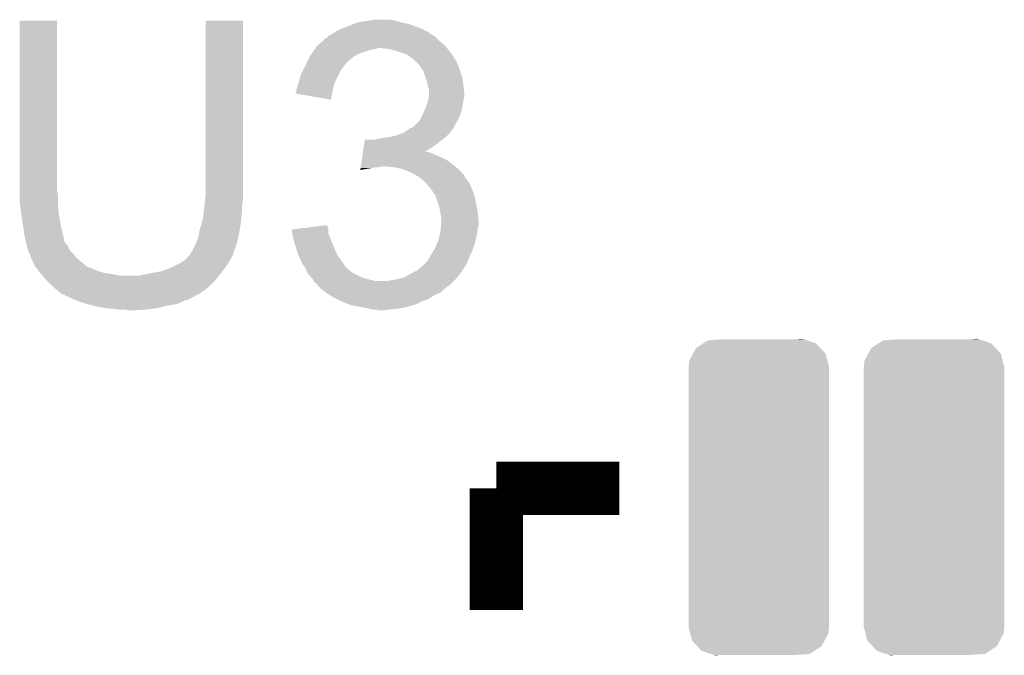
# Model space of a CAD drawing. Extents: x -1.3 to 24.2, y -3.9 to 53.4.
# Tile 37 of 57: x 7.6 to 10.4, y 26.1 to 27.9. Entities that reach past the tile are written whole.
import ezdxf

# ---------------------------------------------------------------- set-up
doc = ezdxf.new("R2010")
doc.units = 0
doc.layers.get('0').update_dxf_attribs({"linetype": 'CONTINUOUS'})
doc.layers.add('TWO-WIRE_ETH_3_CLICK_V103_GTO', color=11, linetype='CONTINUOUS')
doc.layers.add('TWO-WIRE_ETH_3_CLICK_V103_GTS', color=8, linetype='CONTINUOUS')

# ---------------------------------------------------------------- blocks, each defined once
blk = doc.blocks.new('CUSTOM_122')
for points in [[(-0.145278, 0.447882), (-0.105068, 0.45085), (0.137144, 0.447882), (0.128112, 0.45085)], [(0.105068, 0.45085), (0.124806, 0.451936), (0.128112, 0.45085), (0.124806, 0.451936)], [(-0.187776, 0.4099), (-0.179118, 0.425956), (0.190656, 0.4099), (0.17564, 0.425956)], [(-0.179118, 0.425956), (-0.15845, 0.439348), (0.17564, 0.425956), (0.163112, 0.439348)], [(-0.15845, 0.439348), (-0.145278, 0.447882), (0.163112, 0.439348), (0.137144, 0.447882)], [(-0.198254, 0.390464), (-0.187776, 0.4099), (0.195634, 0.390464), (0.190656, 0.4099)], [(-0.20066, 0.37084), (-0.198254, 0.390464), (0.20066, 0.37084), (0.195634, 0.390464)], [(-0.20066, 0.36957), (-0.20066, 0.37084), (0.20066, 0.36957), (0.20066, 0.37084)], [(-0.20066, -0.36957), (-0.20066, 0.36957), (0.20066, -0.36957), (0.20066, 0.36957)], [(-0.20066, -0.37084), (-0.20066, -0.36957), (0.20066, -0.37084), (0.20066, -0.36957)], [(-0.195634, -0.39046), (-0.20066, -0.37084), (0.198256, -0.39046), (0.20066, -0.37084)], [(-0.190658, -0.4099), (-0.195634, -0.39046), (0.187772, -0.4099), (0.198256, -0.39046)], [(-0.175644, -0.425952), (-0.190658, -0.4099), (0.179118, -0.425952), (0.187772, -0.4099)], [(-0.163116, -0.439348), (-0.175644, -0.425952), (0.158446, -0.439348), (0.179118, -0.425952)], [(-0.137156, -0.44788), (-0.163116, -0.439348), (0.14528, -0.44788), (0.158446, -0.439348)], [(-0.12812, -0.45085), (-0.137156, -0.44788), (0.105068, -0.45085), (0.14528, -0.44788)], [(-0.12481, -0.451938), (-0.12812, -0.45085), (-0.12481, -0.451938), (-0.105068, -0.45085)]]:
    blk.add_solid(points)

msp = doc.modelspace()

# ---------------------------------------------------------------- linework, layer by layer
at = {"layer": 'TWO-WIRE_ETH_3_CLICK_V103_GTO', "const_width": 0.1524}
for points in [[(8.93064, 26.23058), (8.93064, 26.57856)], [(8.93064, 26.57856), (9.28116, 26.57856)]]:
    msp.add_lwpolyline(points, dxfattribs=at)
at = {"layer": 'TWO-WIRE_ETH_3_CLICK_V103_GTO'}
for points in [[(7.5692, 27.426918), (7.56922, 27.914578), (7.675882, 27.426918), (7.67588, 27.914578)], [(7.56922, 27.914578), (7.569222, 27.9146), (7.67588, 27.914578), (7.569222, 27.9146)], [(8.10006, 27.4447), (8.10008, 27.914578), (8.20674, 27.4447), (8.20674, 27.914578)], [(8.10008, 27.914578), (8.100082, 27.9146), (8.20674, 27.914578), (8.100082, 27.9146)], [(8.4836, 27.8892), (8.521696, 27.904438), (8.722364, 27.8892), (8.681722, 27.904438)], [(8.521696, 27.904438), (8.534402, 27.90952), (8.681722, 27.904438), (8.658858, 27.90952)], [(8.534402, 27.90952), (8.56742, 27.9146), (8.658858, 27.90952), (8.641082, 27.9146)], [(8.56742, 27.9146), (8.582662, 27.91714), (8.641082, 27.9146), (8.625838, 27.91714)], [(8.442964, 27.863802), (8.448042, 27.866346), (8.760458, 27.863802), (8.757914, 27.866346)], [(8.448042, 27.866346), (8.449312, 27.868878), (8.757914, 27.866346), (8.755382, 27.868878)], [(8.449312, 27.868878), (8.450588, 27.87142), (8.755382, 27.868878), (8.751146, 27.87142)], [(8.450588, 27.87142), (8.458204, 27.873962), (8.751146, 27.87142), (8.74691, 27.873962)], [(8.458204, 27.873962), (8.462008, 27.876498), (8.74691, 27.873962), (8.742682, 27.876498)], [(8.462008, 27.876498), (8.473438, 27.884118), (8.742682, 27.876498), (8.732522, 27.884118)], [(8.473438, 27.884118), (8.473442, 27.88412), (8.732522, 27.884118), (8.732518, 27.88412)], [(8.473442, 27.88412), (8.478512, 27.886656), (8.732518, 27.88412), (8.724916, 27.886656)], [(8.478512, 27.886656), (8.483556, 27.889178), (8.724916, 27.886656), (8.7249, 27.889178)], [(8.483556, 27.889178), (8.4836, 27.8892), (8.7249, 27.889178), (8.722364, 27.8892)], [(8.414006, 27.83586), (8.417562, 27.84094), (8.789672, 27.83586), (8.785438, 27.84094)], [(8.417562, 27.84094), (8.420416, 27.843478), (8.785438, 27.84094), (8.783322, 27.843478)], [(8.420416, 27.843478), (8.4347, 27.85618), (8.783322, 27.843478), (8.76808, 27.85618)], [(8.4347, 27.85618), (8.44042, 27.861266), (8.76808, 27.85618), (8.762994, 27.861266)], [(8.44042, 27.861266), (8.440442, 27.8638), (8.762994, 27.861266), (8.76046, 27.8638)], [(8.440442, 27.8638), (8.442964, 27.863802), (8.76046, 27.8638), (8.760458, 27.863802)], [(8.390892, 27.797762), (8.39724, 27.81046), (8.506462, 27.797762), (8.521702, 27.81046)], [(8.39724, 27.81046), (8.399782, 27.81554), (8.521702, 27.81046), (8.53059, 27.81554)], [(8.399782, 27.81554), (8.403338, 27.82062), (8.53059, 27.81554), (8.539478, 27.82062)], [(8.403338, 27.82062), (8.410448, 27.830778), (8.539478, 27.82062), (8.56996, 27.830778)], [(8.410448, 27.830778), (8.412228, 27.83332), (8.56996, 27.830778), (8.58266, 27.83332)], [(8.412228, 27.83332), (8.414006, 27.83586), (8.58266, 27.83332), (8.592818, 27.83586)], [(8.623298, 27.83332), (8.602978, 27.83586), (8.791788, 27.83332), (8.789672, 27.83586)], [(8.643614, 27.82824), (8.623298, 27.83332), (8.79602, 27.82824), (8.791788, 27.83332)], [(8.64362, 27.828238), (8.643614, 27.82824), (8.796022, 27.828238), (8.79602, 27.82824)], [(8.674098, 27.81808), (8.64362, 27.828238), (8.803276, 27.81808), (8.796022, 27.828238)], [(8.68426, 27.81046), (8.674098, 27.81808), (8.808718, 27.81046), (8.803276, 27.81808)], [(8.684266, 27.810456), (8.68426, 27.81046), (8.80872, 27.810456), (8.808718, 27.81046)], [(8.68808, 27.807914), (8.684266, 27.810456), (8.808726, 27.807914), (8.80872, 27.810456)], [(8.378188, 27.772358), (8.38835, 27.792678), (8.48614, 27.772358), (8.50138, 27.792678)], [(8.38835, 27.792678), (8.390892, 27.797762), (8.50138, 27.792678), (8.506462, 27.797762)], [(8.69188, 27.80538), (8.68808, 27.807914), (8.81126, 27.80538), (8.808726, 27.807914)], [(8.694424, 27.802836), (8.69188, 27.80538), (8.813802, 27.802836), (8.81126, 27.80538)], [(8.70458, 27.79268), (8.694424, 27.802836), (8.81888, 27.79268), (8.813802, 27.802836)], [(8.712198, 27.785062), (8.70458, 27.79268), (8.821928, 27.785062), (8.81888, 27.79268)], [(8.715586, 27.779982), (8.712198, 27.785062), (8.82396, 27.779982), (8.821928, 27.785062)], [(8.36676, 27.741878), (8.37438, 27.76474), (8.470898, 27.741878), (8.48233, 27.76474)], [(8.37438, 27.76474), (8.378188, 27.772358), (8.48233, 27.76474), (8.48614, 27.772358)], [(8.722358, 27.769824), (8.715586, 27.779982), (8.827346, 27.769824), (8.82396, 27.779982)], [(8.724054, 27.76474), (8.722358, 27.769824), (8.82904, 27.76474), (8.827346, 27.769824)], [(8.72998, 27.746958), (8.724054, 27.76474), (8.83412, 27.746958), (8.82904, 27.76474)], [(8.359142, 27.716482), (8.364218, 27.73172), (8.46328, 27.716482), (8.467088, 27.73172)], [(8.364218, 27.73172), (8.365488, 27.736798), (8.467088, 27.73172), (8.468358, 27.736798)], [(8.365488, 27.736798), (8.36676, 27.741878), (8.468358, 27.736798), (8.470898, 27.741878)], [(8.732518, 27.73934), (8.72998, 27.746958), (8.835074, 27.73934), (8.83412, 27.746958)], [(8.73506, 27.726642), (8.732518, 27.73934), (8.83666, 27.726642), (8.835074, 27.73934)], [(8.737598, 27.719022), (8.73506, 27.726642), (8.837612, 27.719022), (8.83666, 27.726642)], [(8.3566, 27.706338), (8.356606, 27.708866), (8.461426, 27.706338), (8.461888, 27.708866)], [(8.458178, 27.688544), (8.3566, 27.706338), (8.458178, 27.688544), (8.461426, 27.706338)], [(8.356606, 27.708866), (8.35914, 27.711406), (8.461888, 27.708866), (8.462352, 27.711406)], [(8.35914, 27.71648), (8.359142, 27.716482), (8.46328, 27.71648), (8.46328, 27.716482)], [(8.35914, 27.711406), (8.35914, 27.71648), (8.462352, 27.711406), (8.46328, 27.71648)], [(8.736074, 27.68854), (8.737598, 27.696158), (8.83666, 27.68854), (8.839198, 27.696158)], [(8.7376, 27.706318), (8.737598, 27.719022), (8.8392, 27.706318), (8.837612, 27.719022)], [(8.737598, 27.696158), (8.7376, 27.696162), (8.839198, 27.696158), (8.839198, 27.696162)], [(8.7376, 27.696162), (8.7376, 27.706318), (8.839198, 27.696162), (8.8392, 27.706318)], [(8.72744, 27.66314), (8.73506, 27.683462), (8.832424, 27.66314), (8.835812, 27.683462)], [(8.73506, 27.683462), (8.736074, 27.68854), (8.835812, 27.683462), (8.83666, 27.68854)], [(8.712202, 27.630124), (8.71855, 27.64282), (8.82015, 27.630124), (8.8265, 27.64282)], [(8.71855, 27.64282), (8.71982, 27.64536), (8.8265, 27.64282), (8.827346, 27.64536)], [(8.71982, 27.64536), (8.725262, 27.658058), (8.827346, 27.64536), (8.831578, 27.658058)], [(8.725262, 27.658058), (8.72744, 27.66314), (8.831578, 27.658058), (8.832424, 27.66314)], [(8.6906, 27.609794), (8.694422, 27.612342), (8.80872, 27.609794), (8.810174, 27.612342)], [(8.694422, 27.612342), (8.70966, 27.627582), (8.810174, 27.612342), (8.81888, 27.627582)], [(8.70966, 27.627582), (8.712202, 27.630124), (8.81888, 27.627582), (8.82015, 27.630124)], [(8.62584, 27.58186), (8.635988, 27.584398), (8.785224, 27.58186), (8.788398, 27.584398)], [(8.635988, 27.584398), (8.646162, 27.586942), (8.788398, 27.584398), (8.790942, 27.586942)], [(8.646162, 27.586942), (8.66647, 27.594558), (8.790942, 27.586942), (8.798558, 27.594558)], [(8.66647, 27.594558), (8.666482, 27.594562), (8.798558, 27.594558), (8.79856, 27.594562)], [(8.666482, 27.594562), (8.67715, 27.60218), (8.79856, 27.594562), (8.80364, 27.60218)], [(8.67715, 27.60218), (8.684254, 27.607254), (8.80364, 27.60218), (8.808714, 27.607254)], [(8.684254, 27.607254), (8.684264, 27.60726), (8.808714, 27.607254), (8.808714, 27.60726)], [(8.684264, 27.60726), (8.686806, 27.607264), (8.808714, 27.60726), (8.808714, 27.607264)], [(8.686806, 27.607264), (8.6906, 27.609794), (8.808714, 27.607264), (8.80872, 27.609794)], [(8.551372, 27.551378), (8.553242, 27.56408), (8.74522, 27.551378), (8.763, 27.56408)], [(8.553242, 27.56408), (8.55474, 27.57424), (8.763, 27.56408), (8.7757, 27.57424)], [(8.580122, 27.57424), (8.59282, 27.57678), (8.7757, 27.57424), (8.778874, 27.57678)], [(8.59282, 27.57678), (8.60806, 27.57932), (8.778874, 27.57678), (8.78205, 27.57932)], [(8.60806, 27.57932), (8.62584, 27.58186), (8.78205, 27.57932), (8.785224, 27.58186)], [(8.546508, 27.518358), (8.548754, 27.5336), (8.785862, 27.518358), (8.7503, 27.5336)], [(8.548754, 27.5336), (8.549502, 27.538678), (8.7503, 27.5336), (8.737604, 27.538678)], [(8.549502, 27.53868), (8.549874, 27.541214), (8.732526, 27.53868), (8.729986, 27.541214)], [(8.549502, 27.538678), (8.549502, 27.53868), (8.737604, 27.538678), (8.732526, 27.53868)], [(8.549874, 27.541214), (8.549876, 27.54122), (8.729986, 27.541214), (8.727524, 27.54122)], [(8.549876, 27.54122), (8.551372, 27.551378), (8.727524, 27.54122), (8.74522, 27.551378)], [(8.543516, 27.49804), (8.544638, 27.50566), (8.812532, 27.49804), (8.80364, 27.50566)], [(8.544638, 27.50566), (8.546508, 27.518358), (8.80364, 27.50566), (8.785862, 27.518358)], [(8.542024, 27.487908), (8.542768, 27.49296), (8.542024, 27.487908), (8.5725, 27.49296)], [(8.542768, 27.49296), (8.543142, 27.4955), (8.5725, 27.49296), (8.585198, 27.4955)], [(8.543142, 27.4955), (8.543516, 27.498038), (8.595356, 27.4955), (8.602978, 27.498038)], [(8.543516, 27.498038), (8.543516, 27.49804), (8.602978, 27.498038), (8.613142, 27.49804)], [(8.638538, 27.4955), (8.613142, 27.49804), (8.815496, 27.4955), (8.812532, 27.49804)], [(8.66139, 27.490422), (8.638538, 27.4955), (8.82142, 27.490422), (8.815496, 27.4955)], [(8.661398, 27.49042), (8.66139, 27.490422), (8.821422, 27.49042), (8.82142, 27.490422)], [(8.68172, 27.4828), (8.661398, 27.49042), (8.82904, 27.4828), (8.821422, 27.49042)], [(8.69696, 27.47518), (8.68172, 27.4828), (8.836656, 27.47518), (8.82904, 27.4828)], [(8.701204, 27.472634), (8.69696, 27.47518), (8.8392, 27.472634), (8.836656, 27.47518)], [(8.705438, 27.470094), (8.701204, 27.472634), (8.839204, 27.470094), (8.8392, 27.472634)], [(8.10006, 27.416758), (8.10006, 27.4447), (8.20674, 27.416758), (8.20674, 27.4447)], [(8.709658, 27.467562), (8.705438, 27.470094), (8.840892, 27.467562), (8.839204, 27.470094)], [(8.716434, 27.46248), (8.709658, 27.467562), (8.84428, 27.46248), (8.840892, 27.467562)], [(8.719818, 27.45994), (8.716434, 27.46248), (8.846186, 27.45994), (8.84428, 27.46248)], [(8.727442, 27.45232), (8.719818, 27.45994), (8.8519, 27.45232), (8.846186, 27.45994)], [(8.727444, 27.452318), (8.727442, 27.45232), (8.8519, 27.452318), (8.8519, 27.45232)], [(8.740504, 27.43708), (8.727444, 27.452318), (8.85952, 27.43708), (8.8519, 27.452318)], [(7.5692, 27.419296), (7.5692, 27.426918), (7.67842, 27.419296), (7.675882, 27.426918)], [(7.5692, 27.39898), (7.5692, 27.419296), (7.67842, 27.39898), (7.67842, 27.419296)], [(8.098534, 27.401518), (8.10006, 27.416758), (8.20674, 27.401518), (8.20674, 27.416758)], [(8.74268, 27.43454), (8.740504, 27.43708), (8.860474, 27.43454), (8.85952, 27.43708)], [(8.755378, 27.416762), (8.74268, 27.43454), (8.86714, 27.416762), (8.860474, 27.43454)], [(8.75538, 27.416758), (8.755378, 27.416762), (8.86714, 27.416758), (8.86714, 27.416762)], [(8.763, 27.39644), (8.75538, 27.416758), (8.871656, 27.39644), (8.86714, 27.416758)], [(7.570788, 27.38628), (7.5692, 27.39898), (7.67842, 27.38628), (7.67842, 27.39898)], [(8.095544, 27.37358), (8.097236, 27.388818), (8.2042, 27.37358), (8.2042, 27.388818)], [(8.097236, 27.388818), (8.09752, 27.39136), (8.2042, 27.388818), (8.204708, 27.39136)], [(8.09752, 27.39136), (8.098534, 27.401518), (8.204708, 27.39136), (8.20674, 27.401518)], [(8.763726, 27.3939), (8.763, 27.39644), (8.87222, 27.3939), (8.871656, 27.39644)], [(8.76808, 27.378662), (8.763726, 27.3939), (8.875268, 27.378662), (8.87222, 27.3939)], [(7.573964, 27.36088), (7.570788, 27.38628), (7.68096, 27.36088), (7.67842, 27.38628)], [(7.57428, 27.35834), (7.573964, 27.36088), (7.681422, 27.35834), (7.68096, 27.36088)], [(8.09244, 27.348182), (8.09498, 27.3685), (8.202082, 27.348182), (8.203776, 27.3685)], [(8.09498, 27.3685), (8.095544, 27.37358), (8.203776, 27.3685), (8.2042, 27.37358)], [(8.769774, 27.3685), (8.76808, 27.378662), (8.8773, 27.3685), (8.875268, 27.378662)], [(8.77062, 27.36342), (8.769774, 27.3685), (8.877762, 27.36342), (8.8773, 27.3685)], [(8.77316, 27.350722), (8.77062, 27.36342), (8.878918, 27.350722), (8.877762, 27.36342)], [(7.57791, 27.33294), (7.57428, 27.35834), (7.68604, 27.33294), (7.681422, 27.35834)], [(7.57936, 27.32278), (7.57791, 27.33294), (7.688298, 27.32278), (7.68604, 27.33294)], [(8.08228, 27.312622), (8.090988, 27.3431), (8.19697, 27.312622), (8.20166, 27.3431)], [(8.090988, 27.3431), (8.09244, 27.348182), (8.20166, 27.3431), (8.202082, 27.348182)], [(8.772396, 27.330398), (8.77316, 27.338018), (8.879838, 27.330398), (8.879838, 27.338018)], [(8.77316, 27.340562), (8.77316, 27.350722), (8.87984, 27.340562), (8.878918, 27.350722)], [(8.77316, 27.338018), (8.77316, 27.340562), (8.879838, 27.338018), (8.87984, 27.340562)], [(7.581478, 27.31008), (7.57936, 27.32278), (7.69112, 27.31008), (7.688298, 27.32278)], [(7.5819, 27.30754), (7.581478, 27.31008), (7.691756, 27.30754), (7.69112, 27.31008)], [(7.583424, 27.29992), (7.5819, 27.30754), (7.69366, 27.29992), (7.691756, 27.30754)], [(8.07974, 27.297382), (8.081856, 27.31008), (8.193648, 27.297382), (8.19658, 27.31008)], [(8.081856, 27.31008), (8.08228, 27.312622), (8.19658, 27.31008), (8.19697, 27.312622)], [(8.34646, 27.3177), (8.366782, 27.320236), (8.450582, 27.3177), (8.45058, 27.320236)], [(8.347722, 27.307538), (8.34646, 27.3177), (8.450582, 27.307538), (8.450582, 27.3177)], [(8.348666, 27.299922), (8.347722, 27.307538), (8.45312, 27.299922), (8.450582, 27.307538)], [(8.366782, 27.320236), (8.40749, 27.325316), (8.45058, 27.320236), (8.448042, 27.325316)], [(8.40749, 27.325316), (8.44804, 27.330376), (8.448042, 27.325316), (8.44804, 27.330376)], [(8.766104, 27.2923), (8.76836, 27.30246), (8.87222, 27.2923), (8.87476, 27.30246)], [(8.76836, 27.30246), (8.77062, 27.312622), (8.87476, 27.30246), (8.876792, 27.312622)], [(8.77062, 27.312622), (8.770872, 27.315158), (8.876792, 27.312622), (8.8773, 27.315158)], [(8.770872, 27.315158), (8.771634, 27.322776), (8.8773, 27.315158), (8.8773, 27.322776)], [(8.771634, 27.322776), (8.772396, 27.330398), (8.8773, 27.322776), (8.879838, 27.330398)], [(7.585964, 27.28722), (7.583424, 27.29992), (7.696202, 27.28722), (7.69366, 27.29992)], [(7.58698, 27.28214), (7.585964, 27.28722), (7.697898, 27.28214), (7.696202, 27.28722)], [(7.587616, 27.279598), (7.58698, 27.28214), (7.698744, 27.279598), (7.697898, 27.28214)], [(7.589524, 27.271976), (7.587616, 27.279598), (7.70636, 27.271976), (7.698744, 27.279598)], [(8.06958, 27.27198), (8.071612, 27.277062), (8.187266, 27.27198), (8.18896, 27.277062)], [(8.071612, 27.277062), (8.07974, 27.297382), (8.18896, 27.277062), (8.193648, 27.297382)], [(8.34898, 27.297382), (8.348666, 27.299922), (8.45421, 27.297382), (8.45312, 27.299922)], [(8.353336, 27.28214), (8.34898, 27.297382), (8.46074, 27.28214), (8.45421, 27.297382)], [(8.35406, 27.2796), (8.353336, 27.28214), (8.461694, 27.2796), (8.46074, 27.28214)], [(8.359532, 27.26182), (8.35406, 27.2796), (8.46836, 27.26182), (8.461694, 27.2796)], [(8.75792, 27.26944), (8.761728, 27.2796), (8.865984, 27.26944), (8.869678, 27.2796)], [(8.761728, 27.2796), (8.76554, 27.289762), (8.869678, 27.2796), (8.871712, 27.289762)], [(8.76554, 27.289762), (8.766104, 27.2923), (8.871712, 27.289762), (8.87222, 27.2923)], [(7.592062, 27.26182), (7.589524, 27.271976), (7.710428, 27.26182), (7.70636, 27.271976)], [(7.59291, 27.25928), (7.592062, 27.26182), (7.711444, 27.25928), (7.710428, 27.26182)], [(7.5946, 27.254202), (7.59291, 27.25928), (7.716522, 27.254202), (7.711444, 27.25928)], [(7.597142, 27.249118), (7.5946, 27.254202), (7.721602, 27.249118), (7.716522, 27.254202)], [(7.599678, 27.244044), (7.597142, 27.249118), (7.725662, 27.244044), (7.721602, 27.249118)], [(8.054342, 27.244044), (8.056878, 27.249116), (8.178794, 27.244044), (8.1788, 27.249116)], [(8.056878, 27.249116), (8.056882, 27.249122), (8.1788, 27.249116), (8.178802, 27.249122)], [(8.056882, 27.249122), (8.06196, 27.256742), (8.178802, 27.249122), (8.181848, 27.256742)], [(8.06196, 27.256742), (8.064498, 27.26182), (8.181848, 27.256742), (8.18388, 27.26182)], [(8.064498, 27.26182), (8.06958, 27.27198), (8.18388, 27.26182), (8.187266, 27.27198)], [(8.364218, 27.246582), (8.359532, 27.26182), (8.475982, 27.246582), (8.46836, 27.26182)], [(8.36653, 27.2415), (8.364218, 27.246582), (8.478522, 27.2415), (8.475982, 27.246582)], [(8.738614, 27.236418), (8.74776, 27.25166), (8.8519, 27.236418), (8.85952, 27.25166)], [(8.74776, 27.25166), (8.75792, 27.26944), (8.85952, 27.25166), (8.865984, 27.26944)], [(7.59968, 27.241504), (7.599678, 27.244044), (7.727694, 27.241504), (7.725662, 27.244044)], [(7.601992, 27.236418), (7.59968, 27.241504), (7.731762, 27.236418), (7.727694, 27.241504)], [(7.61238, 27.213562), (7.601992, 27.236418), (7.759196, 27.213562), (7.731762, 27.236418)], [(8.001, 27.20848), (8.026398, 27.22118), (8.15594, 27.20848), (8.164408, 27.22118)], [(8.026398, 27.22118), (8.03063, 27.22372), (8.164408, 27.22118), (8.166102, 27.22372)], [(8.03063, 27.22372), (8.039102, 27.228802), (8.166102, 27.22372), (8.169148, 27.228802)], [(8.039102, 27.228802), (8.04672, 27.236422), (8.169148, 27.228802), (8.17372, 27.236422)], [(8.04672, 27.236422), (8.051794, 27.241496), (8.17372, 27.236422), (8.176258, 27.241496)], [(8.051794, 27.241496), (8.054332, 27.244034), (8.176258, 27.241496), (8.178794, 27.244034)], [(8.054332, 27.244034), (8.054342, 27.244044), (8.178794, 27.244034), (8.178794, 27.244044)], [(8.37692, 27.218642), (8.36653, 27.2415), (8.494856, 27.218642), (8.478522, 27.2415)], [(8.384538, 27.208482), (8.37692, 27.218642), (8.502114, 27.208482), (8.494856, 27.218642)], [(8.70458, 27.20086), (8.7249, 27.218638), (8.833272, 27.20086), (8.845124, 27.218638)], [(8.7249, 27.218638), (8.727436, 27.221176), (8.845124, 27.218638), (8.846818, 27.221176)], [(8.727436, 27.221176), (8.732522, 27.226262), (8.846818, 27.221176), (8.848512, 27.226262)], [(8.732522, 27.226262), (8.738614, 27.236418), (8.848512, 27.226262), (8.8519, 27.236418)], [(7.614358, 27.21102), (7.61238, 27.213562), (7.762246, 27.21102), (7.759196, 27.213562)], [(7.61436, 27.211018), (7.614358, 27.21102), (7.764784, 27.211018), (7.762246, 27.21102)], [(7.616332, 27.20848), (7.61436, 27.211018), (7.76986, 27.20848), (7.764784, 27.211018)], [(7.624236, 27.198318), (7.616332, 27.20848), (7.79526, 27.198318), (7.76986, 27.20848)], [(7.628184, 27.19324), (7.624236, 27.198318), (7.813042, 27.19324), (7.79526, 27.198318)], [(7.63016, 27.1907), (7.628184, 27.19324), (7.833358, 27.1907), (7.813042, 27.19324)], [(7.63016, 27.190698), (7.63016, 27.1907), (7.833368, 27.190698), (7.833358, 27.1907)], [(7.634514, 27.18562), (7.63016, 27.190698), (7.856222, 27.18562), (7.833368, 27.190698)], [(7.91972, 27.18816), (7.94512, 27.19324), (8.1407, 27.18816), (8.14451, 27.19324)], [(7.94512, 27.19324), (7.97306, 27.198322), (8.14451, 27.19324), (8.14832, 27.198322)], [(7.97306, 27.198322), (8.001, 27.20848), (8.14832, 27.198322), (8.15594, 27.20848)], [(8.385556, 27.20594), (8.384538, 27.208482), (8.50393, 27.20594), (8.502114, 27.208482)], [(8.385558, 27.205934), (8.385556, 27.20594), (8.506466, 27.205934), (8.50393, 27.20594)], [(8.387588, 27.20086), (8.385558, 27.205934), (8.511542, 27.20086), (8.506466, 27.205934)], [(8.38962, 27.19578), (8.387588, 27.20086), (8.518316, 27.19578), (8.511542, 27.20086)], [(8.391526, 27.19324), (8.38962, 27.19578), (8.521702, 27.19324), (8.518316, 27.19578)], [(8.39724, 27.185622), (8.391526, 27.19324), (8.536936, 27.185622), (8.521702, 27.19324)], [(8.666482, 27.18054), (8.68426, 27.1907), (8.818032, 27.18054), (8.8265, 27.1907)], [(8.68426, 27.1907), (8.70458, 27.20086), (8.8265, 27.1907), (8.833272, 27.20086)], [(7.6454, 27.17292), (7.634514, 27.18562), (8.127638, 27.17292), (8.138522, 27.18562)], [(7.64794, 27.17038), (7.6454, 27.17292), (8.125462, 27.17038), (8.127638, 27.17292)], [(7.663182, 27.155138), (7.64794, 27.17038), (8.110218, 27.155138), (8.125462, 27.17038)], [(7.909562, 27.18562), (7.91972, 27.18816), (8.138522, 27.18562), (8.1407, 27.18816)], [(8.402322, 27.180538), (8.39724, 27.185622), (8.547102, 27.180538), (8.536936, 27.185622)], [(8.404858, 27.178), (8.402322, 27.180538), (8.555988, 27.178), (8.547102, 27.180538)], [(8.40613, 27.17546), (8.404858, 27.178), (8.56488, 27.17546), (8.555988, 27.178)], [(8.408672, 27.17038), (8.40613, 27.17546), (8.585202, 27.17038), (8.56488, 27.17546)], [(8.409938, 27.167846), (8.408672, 27.17038), (8.806184, 27.167846), (8.808718, 27.17038)], [(8.417556, 27.16276), (8.409938, 27.167846), (8.801098, 27.16276), (8.806184, 27.167846)], [(8.420098, 27.157684), (8.417556, 27.16276), (8.796022, 27.157684), (8.801098, 27.16276)], [(8.618222, 27.17038), (8.63092, 27.17292), (8.808718, 27.17038), (8.811258, 27.17292)], [(8.63092, 27.17292), (8.64616, 27.17546), (8.811258, 27.17292), (8.813798, 27.17546)], [(8.64616, 27.17546), (8.646168, 27.175462), (8.813798, 27.17546), (8.813802, 27.175462)], [(8.646168, 27.175462), (8.666482, 27.18054), (8.813802, 27.175462), (8.818032, 27.18054)], [(7.669276, 27.15006), (7.663182, 27.155138), (8.10514, 27.15006), (8.110218, 27.155138)], [(7.67842, 27.14244), (7.669276, 27.15006), (8.094252, 27.14244), (8.10514, 27.15006)], [(7.691116, 27.132284), (7.67842, 27.14244), (8.07974, 27.132284), (8.094252, 27.14244)], [(8.420104, 27.157678), (8.420098, 27.157684), (8.796016, 27.157678), (8.796022, 27.157684)], [(8.422644, 27.155138), (8.420104, 27.157678), (8.79094, 27.155138), (8.796016, 27.157678)], [(8.42772, 27.15006), (8.422644, 27.155138), (8.78586, 27.15006), (8.79094, 27.155138)], [(8.434074, 27.144978), (8.42772, 27.15006), (8.778238, 27.144978), (8.78586, 27.15006)], [(8.44042, 27.1399), (8.434074, 27.144978), (8.773156, 27.1399), (8.778238, 27.144978)], [(8.44423, 27.13736), (8.44042, 27.1399), (8.770616, 27.13736), (8.773156, 27.1399)], [(8.451848, 27.13228), (8.44423, 27.13736), (8.757918, 27.13228), (8.770616, 27.13736)], [(7.696194, 27.13228), (7.691116, 27.132284), (8.079736, 27.13228), (8.07974, 27.132284)], [(7.696202, 27.132274), (7.696194, 27.13228), (8.077194, 27.132274), (8.079736, 27.13228)], [(7.698738, 27.12974), (7.696202, 27.132274), (8.074654, 27.12974), (8.077194, 27.132274)], [(7.698742, 27.129736), (7.698738, 27.12974), (8.072114, 27.129736), (8.074654, 27.12974)], [(7.701274, 27.127206), (7.698742, 27.129736), (8.068318, 27.127206), (8.072114, 27.129736)], [(7.703816, 27.1272), (7.701274, 27.127206), (8.068308, 27.1272), (8.068318, 27.127206)], [(7.709406, 27.12466), (7.703816, 27.1272), (8.064498, 27.12466), (8.068308, 27.1272)], [(7.726176, 27.117038), (7.709406, 27.12466), (8.049258, 27.117038), (8.064498, 27.12466)], [(7.73176, 27.1145), (7.726176, 27.117038), (8.039098, 27.1145), (8.049258, 27.117038)], [(7.747002, 27.10942), (7.73176, 27.1145), (8.02894, 27.10942), (8.039098, 27.1145)], [(7.762242, 27.10434), (7.747002, 27.10942), (8.016238, 27.10434), (8.02894, 27.10942)], [(8.45566, 27.129738), (8.451848, 27.13228), (8.75368, 27.129738), (8.757918, 27.13228)], [(8.468362, 27.12212), (8.45566, 27.129738), (8.740986, 27.12212), (8.75368, 27.129738)], [(8.478522, 27.11704), (8.468362, 27.12212), (8.73252, 27.11704), (8.740986, 27.12212)], [(8.4836, 27.1145), (8.478522, 27.11704), (8.7249, 27.1145), (8.73252, 27.11704)], [(8.489698, 27.11196), (8.4836, 27.1145), (8.71728, 27.11196), (8.7249, 27.1145)], [(8.507992, 27.104338), (8.489698, 27.11196), (8.702038, 27.104338), (8.71728, 27.11196)], [(7.784254, 27.09926), (7.762242, 27.10434), (7.985758, 27.09926), (8.016238, 27.10434)], [(7.79526, 27.09672), (7.784254, 27.09926), (7.976868, 27.09672), (7.985758, 27.09926)], [(7.80923, 27.09418), (7.79526, 27.09672), (7.967978, 27.09418), (7.976868, 27.09672)], [(7.823198, 27.09164), (7.80923, 27.09418), (7.950198, 27.09164), (7.967978, 27.09418)], [(7.848598, 27.0891), (7.835898, 27.09164), (7.93242, 27.0891), (7.950198, 27.09164)], [(7.879078, 27.086562), (7.871456, 27.0891), (7.889274, 27.086562), (7.93242, 27.0891)], [(7.889242, 27.08656), (7.879078, 27.086562), (7.889242, 27.08656), (7.889274, 27.086562)], [(8.514078, 27.101802), (8.507992, 27.104338), (8.69316, 27.101802), (8.702038, 27.104338)], [(8.54202, 27.09672), (8.514078, 27.101802), (8.675368, 27.09672), (8.69316, 27.101802)], [(8.55472, 27.09418), (8.54202, 27.09672), (8.666478, 27.09418), (8.675368, 27.09672)], [(8.56742, 27.09164), (8.55472, 27.09418), (8.646158, 27.09164), (8.666478, 27.09418)], [(8.577578, 27.0891), (8.56742, 27.09164), (8.62584, 27.0891), (8.646158, 27.09164)], [(8.592816, 27.086562), (8.587736, 27.0891), (8.602996, 27.086562), (8.62584, 27.0891)], [(8.602978, 27.08656), (8.592816, 27.086562), (8.602978, 27.08656), (8.602996, 27.086562)]]:
    msp.add_solid(points, dxfattribs=at)

# ---------------------------------------------------------------- block references
at = {"layer": 'TWO-WIRE_ETH_3_CLICK_V103_GTS'}
for p in [(9.67994, 26.55316), (10.18032, 26.55316)]:
    msp.add_blockref('CUSTOM_122', p, dxfattribs=at)

doc.saveas('drawing.dxf')
